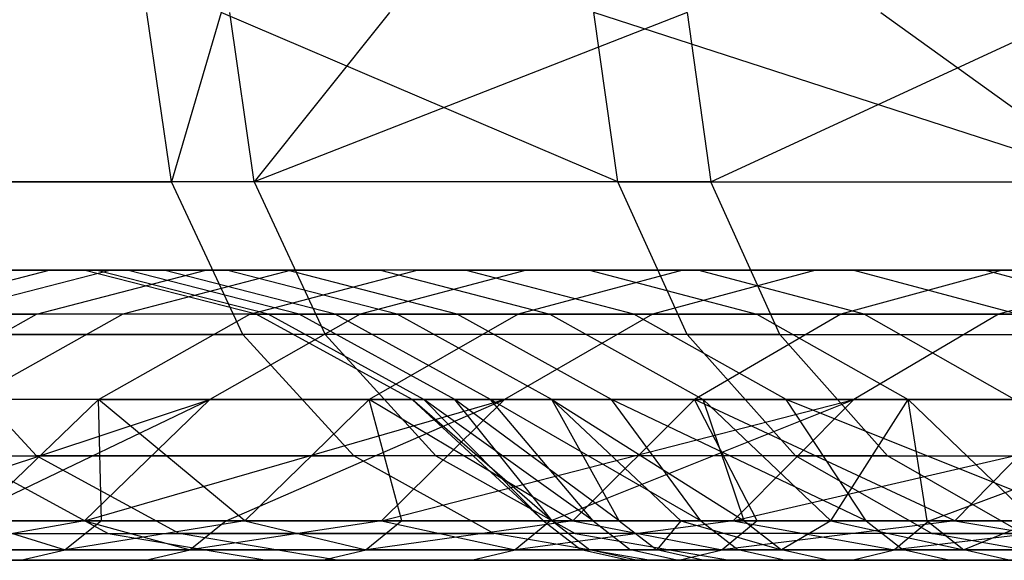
# Model space of a CAD drawing. Extents: x -172 to 172, y -29 to 28.
# Tile 16 of 256: x -159.25 to -150.27, y -19.3 to -14.37. Entities that reach past the tile are written whole.
import ezdxf

# ---------------------------------------------------------------- set-up
doc = ezdxf.new("R2010")
doc.units = 0
doc.header["$LTSCALE"] = 25.4
doc.layers.get('0').update_dxf_attribs({"linetype": 'CONTINUOUS'})

msp = doc.modelspace()

# ---------------------------------------------------------------- linework, layer by layer
at = {"color": 0}
for p, q in [((-157.8682, -15.8448, -1312.1667), (-158.0925, -14.2997, -1312.2646)), ((-157.8682, -15.8448, -1312.1667), (-158.0925, -14.2997, -1312.2646)), ((-157.4135, -14.2997, -1313.7998), (-157.8682, -15.8448, -1312.1667)), ((-157.4135, -14.2997, -1313.7998), (-157.8682, -15.8448, -1312.1667)), ((-153.7942, -15.8448, -1320.8337), (-157.4135, -14.2997, -1313.7998)), ((-153.7942, -15.8448, -1320.8337), (-157.4135, -14.2997, -1313.7998)), ((-157.1124, -15.8448, -1172.6273), (-157.3356, -14.2997, -1172.527)), ((-157.1124, -15.8448, -1172.6273), (-157.3356, -14.2997, -1172.527)), ((-155.8782, -14.2997, -1169.3704), (-157.1124, -15.8448, -1172.6273)), ((-153.162, -14.2997, -1163.8925), (-157.1124, -15.8448, -1172.6273)), ((-155.8782, -14.2997, -1169.3704), (-157.1124, -15.8448, -1172.6273)), ((-153.162, -14.2997, -1163.8925), (-157.1124, -15.8448, -1172.6273)), ((-153.7942, -15.8448, -1320.8337), (-154.0127, -14.2997, -1320.944)), ((-149.2448, -15.8448, -1329.261), (-154.0127, -14.2997, -1320.944)), ((-149.2448, -15.8448, -1329.261), (-154.0127, -14.2997, -1320.944)), ((-153.7942, -15.8448, -1320.8337), (-154.0127, -14.2997, -1320.944)), ((-153.162, -14.2997, -1163.8925), (-152.9447, -15.8448, -1164.005)), ((-153.162, -14.2997, -1163.8925), (-152.9447, -15.8448, -1164.005)), ((-152.9447, -15.8448, -1164.005), (-149.6012, -14.2997, -1157.3679)), ((-152.9447, -15.8448, -1164.005), (-149.6012, -14.2997, -1157.3679)), ((-151.393, -14.2997, -1325.9327), (-149.2448, -15.8448, -1329.261)), ((-151.393, -14.2997, -1325.9327), (-149.2448, -15.8448, -1329.261)), ((-161.4543, -15.8448, -1303.2869), (-157.8682, -15.8448, -1312.1667)), ((-161.4543, -15.8448, -1303.2869), (-157.8682, -15.8448, -1312.1667)), ((-157.1124, -15.8448, -1172.6273), (-160.7944, -15.8448, -1181.468)), ((-157.1124, -15.8448, -1172.6273), (-160.7944, -15.8448, -1181.468)), ((-153.7942, -15.8448, -1320.8337), (-157.8682, -15.8448, -1312.1667)), ((-157.2173, -17.2386, -1311.8827), (-157.8682, -15.8448, -1312.1667)), ((-157.2173, -17.2386, -1311.8827), (-157.8682, -15.8448, -1312.1667)), ((-153.7942, -15.8448, -1320.8337), (-157.8682, -15.8448, -1312.1667)), ((-152.9447, -15.8448, -1164.005), (-157.1124, -15.8448, -1172.6273)), ((-157.1124, -15.8448, -1172.6273), (-156.4646, -17.2386, -1172.9185)), ((-157.1124, -15.8448, -1172.6273), (-156.4646, -17.2386, -1172.9185)), ((-152.9447, -15.8448, -1164.005), (-157.1124, -15.8448, -1172.6273)), ((-153.7942, -15.8448, -1320.8337), (-149.2448, -15.8448, -1329.261)), ((-153.1601, -17.2386, -1320.5139), (-153.7942, -15.8448, -1320.8337)), ((-153.1601, -17.2386, -1320.5139), (-153.7942, -15.8448, -1320.8337)), ((-153.7942, -15.8448, -1320.8337), (-149.2448, -15.8448, -1329.261)), ((-152.3142, -17.2386, -1164.3318), (-152.9447, -15.8448, -1164.005)), ((-152.9447, -15.8448, -1164.005), (-148.3043, -15.8448, -1155.6276)), ((-152.3142, -17.2386, -1164.3318), (-152.9447, -15.8448, -1164.005)), ((-152.9447, -15.8448, -1164.005), (-148.3043, -15.8448, -1155.6276)), ((-158.9765, -16.6506, -1222.6039), (-160.536, -17.0527, -1222.4014)), ((-158.9765, -16.6506, -1222.6039), (-160.536, -17.0527, -1222.4014)), ((-158.4173, -16.6506, -1267.8215), (-159.9713, -17.0527, -1268.0626)), ((-158.4173, -16.6506, -1267.8215), (-159.9713, -17.0527, -1268.0626)), ((-159.89, -16.6506, -1231.6311), (-158.9765, -16.6506, -1222.6039)), ((-159.89, -16.6506, -1231.6311), (-158.9765, -16.6506, -1222.6039)), ((-158.4173, -16.6506, -1267.8215), (-159.5537, -16.6506, -1258.8198)), ((-158.4173, -16.6506, -1267.8215), (-159.5537, -16.6506, -1258.8198)), ((-159.0993, -17.0527, -1213.3524), (-157.5538, -16.6506, -1213.6429)), ((-159.0993, -17.0527, -1213.3524), (-157.5538, -16.6506, -1213.6429)), ((-158.9765, -16.6506, -1222.6039), (-157.5538, -16.6506, -1213.6429)), ((-158.9765, -16.6506, -1222.6039), (-157.5538, -16.6506, -1213.6429)), ((-158.5572, -16.6506, -1249.702), (-158.6683, -16.6506, -1240.7213)), ((-158.6683, -16.6506, -1240.7213), (-158.2711, -16.6506, -1231.7488)), ((-157.0959, -17.0527, -1240.7465), (-158.6683, -16.6506, -1240.7213)), ((-158.5572, -16.6506, -1249.702), (-158.6683, -16.6506, -1240.7213)), ((-157.0959, -17.0527, -1240.7465), (-158.6683, -16.6506, -1240.7213)), ((-158.6683, -16.6506, -1240.7213), (-158.2711, -16.6506, -1231.7488)), ((-157.9382, -16.6506, -1258.6621), (-158.5572, -16.6506, -1249.702)), ((-156.9859, -17.0527, -1249.6382), (-158.5572, -16.6506, -1249.702)), ((-156.9859, -17.0527, -1249.6382), (-158.5572, -16.6506, -1249.702)), ((-157.9382, -16.6506, -1258.6621), (-158.5572, -16.6506, -1249.702)), ((-156.7735, -16.6506, -1276.7448), (-158.4173, -16.6506, -1267.8215)), ((-156.7735, -16.6506, -1276.7448), (-158.4173, -16.6506, -1267.8215)), ((-156.7735, -16.6506, -1276.7448), (-158.3113, -17.0527, -1277.0732)), ((-156.7735, -16.6506, -1276.7448), (-158.3113, -17.0527, -1277.0732)), ((-158.2711, -16.6506, -1231.7488), (-157.3669, -16.6506, -1222.813)), ((-156.7027, -17.0527, -1231.8627), (-158.2711, -16.6506, -1231.7488)), ((-156.7027, -17.0527, -1231.8627), (-158.2711, -16.6506, -1231.7488)), ((-158.2711, -16.6506, -1231.7488), (-157.3669, -16.6506, -1222.813)), ((-156.8133, -16.6506, -1267.5728), (-157.9382, -16.6506, -1258.6621)), ((-156.3731, -17.0527, -1258.5094), (-157.9382, -16.6506, -1258.6621)), ((-156.8133, -16.6506, -1267.5728), (-157.9382, -16.6506, -1258.6621)), ((-156.3731, -17.0527, -1258.5094), (-157.9382, -16.6506, -1258.6621)), ((-155.6265, -16.6506, -1204.7767), (-157.5538, -16.6506, -1213.6429)), ((-155.6265, -16.6506, -1204.7767), (-157.5538, -16.6506, -1213.6429)), ((-155.8074, -17.0527, -1223.0155), (-157.3669, -16.6506, -1222.813)), ((-157.3669, -16.6506, -1222.813), (-155.9586, -16.6506, -1213.9426)), ((-157.3669, -16.6506, -1222.813), (-155.9586, -16.6506, -1213.9426)), ((-155.8074, -17.0527, -1223.0155), (-157.3669, -16.6506, -1222.813)), ((-157.1531, -17.0527, -1204.3993), (-155.6265, -16.6506, -1204.7767)), ((-157.1531, -17.0527, -1204.3993), (-155.6265, -16.6506, -1204.7767)), ((-155.1861, -16.6506, -1276.4055), (-156.8133, -16.6506, -1267.5728)), ((-155.2594, -17.0527, -1267.3318), (-156.8133, -16.6506, -1267.5728)), ((-155.2594, -17.0527, -1267.3318), (-156.8133, -16.6506, -1267.5728)), ((-155.1861, -16.6506, -1276.4055), (-156.8133, -16.6506, -1267.5728)), ((-154.6274, -16.6506, -1285.5605), (-156.7735, -16.6506, -1276.7448)), ((-154.6274, -16.6506, -1285.5605), (-156.7735, -16.6506, -1276.7448)), ((-154.6274, -16.6506, -1285.5605), (-156.1442, -17.0527, -1285.9756)), ((-154.6274, -16.6506, -1285.5605), (-156.1442, -17.0527, -1285.9756)), ((-155.9586, -16.6506, -1213.9426), (-154.4131, -17.0527, -1214.2332)), ((-154.0508, -16.6506, -1205.1663), (-155.9586, -16.6506, -1213.9426)), ((-155.9586, -16.6506, -1213.9426), (-154.4131, -17.0527, -1214.2332)), ((-154.0508, -16.6506, -1205.1663), (-155.9586, -16.6506, -1213.9426)), ((-155.6265, -16.6506, -1204.7767), (-153.2006, -16.6506, -1196.0337)), ((-155.6265, -16.6506, -1204.7767), (-153.2006, -16.6506, -1196.0337)), ((-153.0618, -16.6506, -1285.1321), (-155.1861, -16.6506, -1276.4055)), ((-153.6483, -17.0527, -1276.077), (-155.1861, -16.6506, -1276.4055)), ((-153.0618, -16.6506, -1285.1321), (-155.1861, -16.6506, -1276.4055)), ((-153.6483, -17.0527, -1276.077), (-155.1861, -16.6506, -1276.4055)), ((-153.2006, -16.6506, -1196.0337), (-154.7034, -17.0527, -1195.5706)), ((-153.2006, -16.6506, -1196.0337), (-154.7034, -17.0527, -1195.5706)), ((-151.986, -16.6506, -1294.2408), (-154.6274, -16.6506, -1285.5605)), ((-151.986, -16.6506, -1294.2408), (-154.6274, -16.6506, -1285.5605)), ((-154.0508, -16.6506, -1205.1663), (-152.5242, -17.0527, -1205.5437)), ((-154.0508, -16.6506, -1205.1663), (-151.6494, -16.6506, -1196.5118)), ((-154.0508, -16.6506, -1205.1663), (-152.5242, -17.0527, -1205.5437)), ((-154.0508, -16.6506, -1205.1663), (-151.6494, -16.6506, -1196.5118)), ((-151.986, -16.6506, -1294.2408), (-153.4769, -17.0527, -1294.741)), ((-151.986, -16.6506, -1294.2408), (-153.4769, -17.0527, -1294.741)), ((-153.2006, -16.6506, -1196.0337), (-150.2839, -16.6506, -1187.442)), ((-153.2006, -16.6506, -1196.0337), (-150.2839, -16.6506, -1187.442)), ((-150.4472, -16.6506, -1293.7245), (-153.0618, -16.6506, -1285.1321)), ((-151.545, -17.0527, -1284.717), (-153.0618, -16.6506, -1285.1321)), ((-151.545, -17.0527, -1284.717), (-153.0618, -16.6506, -1285.1321)), ((-150.4472, -16.6506, -1293.7245), (-153.0618, -16.6506, -1285.1321)), ((-148.8578, -16.6506, -1302.7578), (-151.986, -16.6506, -1294.2408)), ((-148.8578, -16.6506, -1302.7578), (-151.986, -16.6506, -1294.2408)), ((-150.2839, -16.6506, -1187.442), (-151.7581, -17.0527, -1186.8947)), ((-150.2839, -16.6506, -1187.442), (-151.7581, -17.0527, -1186.8947)), ((-151.6494, -16.6506, -1196.5118), (-148.7623, -16.6506, -1188.0071)), ((-150.1466, -17.0527, -1196.975), (-151.6494, -16.6506, -1196.5118)), ((-150.1466, -17.0527, -1196.975), (-151.6494, -16.6506, -1196.5118)), ((-151.6494, -16.6506, -1196.5118), (-148.7623, -16.6506, -1188.0071)), ((-147.3506, -16.6506, -1302.1553), (-150.4472, -16.6506, -1293.7245)), ((-148.9563, -17.0527, -1293.2244), (-150.4472, -16.6506, -1293.7245)), ((-147.3506, -16.6506, -1302.1553), (-150.4472, -16.6506, -1293.7245)), ((-148.9563, -17.0527, -1293.2244), (-150.4472, -16.6506, -1293.7245)), ((-148.8578, -16.6506, -1302.7578), (-150.318, -17.0527, -1303.3416)), ((-148.8578, -16.6506, -1302.7578), (-150.318, -17.0527, -1303.3416)), ((-150.2839, -16.6506, -1187.442), (-146.8859, -16.6506, -1179.0291)), ((-150.2839, -16.6506, -1187.442), (-146.8859, -16.6506, -1179.0291)), ((-160.536, -17.0527, -1222.4014), (-159.0993, -17.0527, -1213.3524)), ((-160.536, -17.0527, -1222.4014), (-159.0993, -17.0527, -1213.3524)), ((-160.4987, -17.832, -1213.0895), (-159.0993, -17.0527, -1213.3524)), ((-160.4987, -17.832, -1213.0895), (-159.0993, -17.0527, -1213.3524)), ((-158.3113, -17.0527, -1277.0732), (-159.9713, -17.0527, -1268.0626)), ((-158.3113, -17.0527, -1277.0732), (-159.9713, -17.0527, -1268.0626)), ((-158.3113, -17.0527, -1277.0732), (-159.7038, -17.832, -1277.3707)), ((-158.3113, -17.0527, -1277.0732), (-159.7038, -17.832, -1277.3707)), ((-157.1531, -17.0527, -1204.3993), (-159.0993, -17.0527, -1213.3524)), ((-157.1531, -17.0527, -1204.3993), (-159.0993, -17.0527, -1213.3524)), ((-158.5353, -17.832, -1204.0576), (-157.1531, -17.0527, -1204.3993)), ((-158.5353, -17.832, -1204.0576), (-157.1531, -17.0527, -1204.3993)), ((-156.1442, -17.0527, -1285.9756), (-158.3113, -17.0527, -1277.0732)), ((-156.1442, -17.0527, -1285.9756), (-158.3113, -17.0527, -1277.0732)), ((-156.1442, -17.0527, -1285.9756), (-157.5176, -17.832, -1286.3513)), ((-156.1442, -17.0527, -1285.9756), (-157.5176, -17.832, -1286.3513)), ((-157.1531, -17.0527, -1204.3993), (-154.7034, -17.0527, -1195.5706)), ((-157.1531, -17.0527, -1204.3993), (-154.7034, -17.0527, -1195.5706)), ((-155.6722, -17.832, -1240.7692), (-157.0959, -17.0527, -1240.7465)), ((-156.9859, -17.0527, -1249.6382), (-157.0959, -17.0527, -1240.7465)), ((-155.6722, -17.832, -1240.7692), (-157.0959, -17.0527, -1240.7465)), ((-157.0959, -17.0527, -1240.7465), (-156.7027, -17.0527, -1231.8627)), ((-156.9859, -17.0527, -1249.6382), (-157.0959, -17.0527, -1240.7465)), ((-157.0959, -17.0527, -1240.7465), (-156.7027, -17.0527, -1231.8627)), ((-155.5632, -17.832, -1249.5802), (-156.9859, -17.0527, -1249.6382)), ((-155.5632, -17.832, -1249.5802), (-156.9859, -17.0527, -1249.6382)), ((-156.3731, -17.0527, -1258.5094), (-156.9859, -17.0527, -1249.6382)), ((-156.3731, -17.0527, -1258.5094), (-156.9859, -17.0527, -1249.6382)), ((-155.2825, -17.832, -1231.9659), (-156.7027, -17.0527, -1231.8627)), ((-156.7027, -17.0527, -1231.8627), (-155.8074, -17.0527, -1223.0155)), ((-155.2825, -17.832, -1231.9659), (-156.7027, -17.0527, -1231.8627)), ((-156.7027, -17.0527, -1231.8627), (-155.8074, -17.0527, -1223.0155)), ((-154.956, -17.832, -1258.3711), (-156.3731, -17.0527, -1258.5094)), ((-155.2594, -17.0527, -1267.3318), (-156.3731, -17.0527, -1258.5094)), ((-154.956, -17.832, -1258.3711), (-156.3731, -17.0527, -1258.5094)), ((-155.2594, -17.0527, -1267.3318), (-156.3731, -17.0527, -1258.5094)), ((-153.4769, -17.0527, -1294.741), (-156.1442, -17.0527, -1285.9756)), ((-153.4769, -17.0527, -1294.741), (-156.1442, -17.0527, -1285.9756)), ((-154.7034, -17.0527, -1195.5706), (-156.0641, -17.832, -1195.1512)), ((-154.7034, -17.0527, -1195.5706), (-156.0641, -17.832, -1195.1512)), ((-154.3954, -17.832, -1223.1989), (-155.8074, -17.0527, -1223.0155)), ((-155.8074, -17.0527, -1223.0155), (-154.4131, -17.0527, -1214.2332)), ((-155.8074, -17.0527, -1223.0155), (-154.4131, -17.0527, -1214.2332)), ((-154.3954, -17.832, -1223.1989), (-155.8074, -17.0527, -1223.0155)), ((-153.6483, -17.0527, -1276.077), (-155.2594, -17.0527, -1267.3318)), ((-153.8523, -17.832, -1267.1135), (-155.2594, -17.0527, -1267.3318)), ((-153.8523, -17.832, -1267.1135), (-155.2594, -17.0527, -1267.3318)), ((-153.6483, -17.0527, -1276.077), (-155.2594, -17.0527, -1267.3318)), ((-153.4769, -17.0527, -1294.741), (-154.8269, -17.832, -1295.1938)), ((-153.4769, -17.0527, -1294.741), (-154.8269, -17.832, -1295.1938)), ((-154.7034, -17.0527, -1195.5706), (-151.7581, -17.0527, -1186.8947)), ((-154.7034, -17.0527, -1195.5706), (-151.7581, -17.0527, -1186.8947)), ((-154.4131, -17.0527, -1214.2332), (-153.0137, -17.832, -1214.4961)), ((-152.5242, -17.0527, -1205.5437), (-154.4131, -17.0527, -1214.2332)), ((-154.4131, -17.0527, -1214.2332), (-153.0137, -17.832, -1214.4961)), ((-152.5242, -17.0527, -1205.5437), (-154.4131, -17.0527, -1214.2332)), ((-151.545, -17.0527, -1284.717), (-153.6483, -17.0527, -1276.077)), ((-152.2558, -17.832, -1275.7795), (-153.6483, -17.0527, -1276.077)), ((-152.2558, -17.832, -1275.7795), (-153.6483, -17.0527, -1276.077)), ((-151.545, -17.0527, -1284.717), (-153.6483, -17.0527, -1276.077)), ((-150.318, -17.0527, -1303.3416), (-153.4769, -17.0527, -1294.741)), ((-150.318, -17.0527, -1303.3416), (-153.4769, -17.0527, -1294.741)), ((-151.7581, -17.0527, -1186.8947), (-153.0929, -17.832, -1186.3989)), ((-151.7581, -17.0527, -1186.8947), (-153.0929, -17.832, -1186.3989)), ((-152.5242, -17.0527, -1205.5437), (-151.1419, -17.832, -1205.8854)), ((-152.5242, -17.0527, -1205.5437), (-150.1466, -17.0527, -1196.975)), ((-152.5242, -17.0527, -1205.5437), (-151.1419, -17.832, -1205.8854)), ((-152.5242, -17.0527, -1205.5437), (-150.1466, -17.0527, -1196.975)), ((-151.7581, -17.0527, -1186.8947), (-148.3267, -17.0527, -1178.3992)), ((-151.7581, -17.0527, -1186.8947), (-148.3267, -17.0527, -1178.3992)), ((-150.318, -17.0527, -1303.3416), (-151.6402, -17.832, -1303.87)), ((-150.318, -17.0527, -1303.3416), (-151.6402, -17.832, -1303.87)), ((-148.9563, -17.0527, -1293.2244), (-151.545, -17.0527, -1284.717)), ((-150.1716, -17.832, -1284.3413), (-151.545, -17.0527, -1284.717)), ((-150.1716, -17.832, -1284.3413), (-151.545, -17.0527, -1284.717)), ((-148.9563, -17.0527, -1293.2244), (-151.545, -17.0527, -1284.717)), ((-146.6776, -17.0527, -1311.7495), (-150.318, -17.0527, -1303.3416)), ((-146.6776, -17.0527, -1311.7495), (-150.318, -17.0527, -1303.3416)), ((-160.7886, -17.2386, -1303.0393), (-157.2173, -17.2386, -1311.8827)), ((-160.7886, -17.2386, -1303.0393), (-157.2173, -17.2386, -1311.8827)), ((-156.4646, -17.2386, -1172.9185), (-160.1315, -17.2386, -1181.7227)), ((-159.0989, -18.3448, -1182.1194), (-160.1315, -17.2386, -1181.7227)), ((-156.4646, -17.2386, -1172.9185), (-160.1315, -17.2386, -1181.7227)), ((-159.0989, -18.3448, -1182.1194), (-160.1315, -17.2386, -1181.7227)), ((-156.2036, -18.3448, -1311.4401), (-157.2173, -17.2386, -1311.8827)), ((-153.1601, -17.2386, -1320.5139), (-157.2173, -17.2386, -1311.8827)), ((-153.1601, -17.2386, -1320.5139), (-157.2173, -17.2386, -1311.8827)), ((-156.2036, -18.3448, -1311.4401), (-157.2173, -17.2386, -1311.8827)), ((-152.3142, -17.2386, -1164.3318), (-156.4646, -17.2386, -1172.9185)), ((-156.4646, -17.2386, -1172.9185), (-155.4557, -18.3448, -1173.3721)), ((-152.3142, -17.2386, -1164.3318), (-156.4646, -17.2386, -1172.9185)), ((-156.4646, -17.2386, -1172.9185), (-155.4557, -18.3448, -1173.3721)), ((-153.1601, -17.2386, -1320.5139), (-148.6295, -17.2386, -1328.9064)), ((-152.1725, -18.3448, -1320.0157), (-153.1601, -17.2386, -1320.5139)), ((-153.1601, -17.2386, -1320.5139), (-148.6295, -17.2386, -1328.9064)), ((-152.1725, -18.3448, -1320.0157), (-153.1601, -17.2386, -1320.5139)), ((-151.332, -18.3448, -1164.8406), (-152.3142, -17.2386, -1164.3318)), ((-152.3142, -17.2386, -1164.3318), (-147.6929, -17.2386, -1155.9889)), ((-152.3142, -17.2386, -1164.3318), (-147.6929, -17.2386, -1155.9889)), ((-151.332, -18.3448, -1164.8406), (-152.3142, -17.2386, -1164.3318)), ((-160.864, -18.9397, -1277.6187), (-157.5176, -17.832, -1286.3513)), ((-160.864, -18.9397, -1277.6187), (-157.5176, -17.832, -1286.3513)), ((-158.5353, -17.832, -1204.0576), (-160.4987, -17.832, -1213.0895)), ((-158.5353, -17.832, -1204.0576), (-160.4987, -17.832, -1213.0895)), ((-159.827, -18.9397, -1282.1571), (-157.5176, -17.832, -1286.3513)), ((-159.827, -18.9397, -1282.1571), (-157.5176, -17.832, -1286.3513)), ((-157.5176, -17.832, -1286.3513), (-159.7038, -17.832, -1277.3707)), ((-157.5176, -17.832, -1286.3513), (-159.7038, -17.832, -1277.3707)), ((-159.6871, -18.9397, -1203.7728), (-158.5353, -17.832, -1204.0576)), ((-159.6871, -18.9397, -1203.7728), (-158.5353, -17.832, -1204.0576)), ((-158.6619, -18.9397, -1286.6646), (-157.5176, -17.832, -1286.3513)), ((-158.6619, -18.9397, -1286.6646), (-154.8269, -17.832, -1295.1938)), ((-158.6619, -18.9397, -1286.6646), (-157.5176, -17.832, -1286.3513)), ((-158.6619, -18.9397, -1286.6646), (-154.8269, -17.832, -1295.1938)), ((-158.506, -18.9397, -1199.2697), (-158.5353, -17.832, -1204.0576)), ((-157.1979, -18.9397, -1194.8018), (-158.5353, -17.832, -1204.0576)), ((-158.506, -18.9397, -1199.2697), (-158.5353, -17.832, -1204.0576)), ((-157.1979, -18.9397, -1194.8018), (-158.5353, -17.832, -1204.0576)), ((-158.5353, -17.832, -1204.0576), (-156.0641, -17.832, -1195.1512)), ((-158.5353, -17.832, -1204.0576), (-156.0641, -17.832, -1195.1512)), ((-154.8269, -17.832, -1295.1938), (-157.5176, -17.832, -1286.3513)), ((-154.8269, -17.832, -1295.1938), (-157.5176, -17.832, -1286.3513)), ((-157.3698, -18.9397, -1291.1371), (-154.8269, -17.832, -1295.1938)), ((-157.3698, -18.9397, -1291.1371), (-154.8269, -17.832, -1295.1938)), ((-157.1979, -18.9397, -1194.8018), (-156.0641, -17.832, -1195.1512)), ((-157.1979, -18.9397, -1194.8018), (-156.0641, -17.832, -1195.1512)), ((-154.2052, -18.9397, -1185.9858), (-156.0641, -17.832, -1195.1512)), ((-156.0641, -17.832, -1195.1512), (-153.0929, -17.832, -1186.3989)), ((-155.7639, -18.9397, -1190.3727), (-156.0641, -17.832, -1195.1512)), ((-155.7639, -18.9397, -1190.3727), (-156.0641, -17.832, -1195.1512)), ((-154.2052, -18.9397, -1185.9858), (-156.0641, -17.832, -1195.1512)), ((-156.0641, -17.832, -1195.1512), (-153.0929, -17.832, -1186.3989)), ((-155.9517, -18.9397, -1295.5713), (-154.8269, -17.832, -1295.1938)), ((-155.9517, -18.9397, -1295.5713), (-154.8269, -17.832, -1295.1938)), ((-155.9517, -18.9397, -1295.5713), (-151.6402, -17.832, -1303.87)), ((-155.9517, -18.9397, -1295.5713), (-151.6402, -17.832, -1303.87)), ((-154.4729, -18.9397, -1246.4275), (-155.6722, -17.832, -1240.7692)), ((-154.3931, -18.9397, -1237.3564), (-155.6722, -17.832, -1240.7692)), ((-154.4729, -18.9397, -1246.4275), (-155.6722, -17.832, -1240.7692)), ((-155.5632, -17.832, -1249.5802), (-155.6722, -17.832, -1240.7692)), ((-154.3931, -18.9397, -1237.3564), (-155.6722, -17.832, -1240.7692)), ((-155.6722, -17.832, -1240.7692), (-155.2825, -17.832, -1231.9659)), ((-155.5632, -17.832, -1249.5802), (-155.6722, -17.832, -1240.7692)), ((-155.6722, -17.832, -1240.7692), (-155.2825, -17.832, -1231.9659)), ((-154.4729, -18.9397, -1246.4275), (-155.5632, -17.832, -1249.5802)), ((-154.0202, -18.9397, -1255.4877), (-155.5632, -17.832, -1249.5802)), ((-154.4729, -18.9397, -1246.4275), (-155.5632, -17.832, -1249.5802)), ((-154.0202, -18.9397, -1255.4877), (-155.5632, -17.832, -1249.5802)), ((-154.956, -17.832, -1258.3711), (-155.5632, -17.832, -1249.5802)), ((-154.956, -17.832, -1258.3711), (-155.5632, -17.832, -1249.5802)), ((-153.7811, -18.9397, -1228.3055), (-155.2825, -17.832, -1231.9659)), ((-155.2825, -17.832, -1231.9659), (-154.3954, -17.832, -1223.1989)), ((-154.3931, -18.9397, -1237.3564), (-155.2825, -17.832, -1231.9659)), ((-153.7811, -18.9397, -1228.3055), (-155.2825, -17.832, -1231.9659)), ((-154.3931, -18.9397, -1237.3564), (-155.2825, -17.832, -1231.9659)), ((-155.2825, -17.832, -1231.9659), (-154.3954, -17.832, -1223.1989)), ((-153.0365, -18.9397, -1264.5057), (-154.956, -17.832, -1258.3711)), ((-153.8523, -17.832, -1267.1135), (-154.956, -17.832, -1258.3711)), ((-154.0202, -18.9397, -1255.4877), (-154.956, -17.832, -1258.3711)), ((-153.0365, -18.9397, -1264.5057), (-154.956, -17.832, -1258.3711)), ((-154.0202, -18.9397, -1255.4877), (-154.956, -17.832, -1258.3711)), ((-153.8523, -17.832, -1267.1135), (-154.956, -17.832, -1258.3711)), ((-151.6402, -17.832, -1303.87), (-154.8269, -17.832, -1295.1938)), ((-151.6402, -17.832, -1303.87), (-154.8269, -17.832, -1295.1938)), ((-154.4086, -18.9397, -1299.9635), (-151.6402, -17.832, -1303.87)), ((-154.4086, -18.9397, -1299.9635), (-151.6402, -17.832, -1303.87)), ((-154.3954, -17.832, -1223.1989), (-153.0137, -17.832, -1214.4961)), ((-153.2189, -18.9397, -1223.3517), (-154.3954, -17.832, -1223.1989)), ((-154.3954, -17.832, -1223.1989), (-152.639, -18.9397, -1219.3063)), ((-153.7811, -18.9397, -1228.3055), (-154.3954, -17.832, -1223.1989)), ((-153.7811, -18.9397, -1228.3055), (-154.3954, -17.832, -1223.1989)), ((-153.2189, -18.9397, -1223.3517), (-154.3954, -17.832, -1223.1989)), ((-154.3954, -17.832, -1223.1989), (-153.0137, -17.832, -1214.4961)), ((-154.3954, -17.832, -1223.1989), (-152.639, -18.9397, -1219.3063)), ((-154.2052, -18.9397, -1185.9858), (-153.0929, -17.832, -1186.3989)), ((-154.2052, -18.9397, -1185.9858), (-153.0929, -17.832, -1186.3989)), ((-153.0365, -18.9397, -1264.5057), (-153.8523, -17.832, -1267.1135)), ((-151.5253, -18.9397, -1273.4504), (-153.8523, -17.832, -1267.1135)), ((-153.0365, -18.9397, -1264.5057), (-153.8523, -17.832, -1267.1135)), ((-151.5253, -18.9397, -1273.4504), (-153.8523, -17.832, -1267.1135)), ((-152.2558, -17.832, -1275.7795), (-153.8523, -17.832, -1267.1135)), ((-152.2558, -17.832, -1275.7795), (-153.8523, -17.832, -1267.1135)), ((-152.5229, -18.9397, -1181.645), (-153.0929, -17.832, -1186.3989)), ((-150.7184, -18.9397, -1177.3534), (-153.0929, -17.832, -1186.3989)), ((-150.7184, -18.9397, -1177.3534), (-153.0929, -17.832, -1186.3989)), ((-153.0929, -17.832, -1186.3989), (-149.6314, -17.832, -1177.8287)), ((-152.5229, -18.9397, -1181.645), (-153.0929, -17.832, -1186.3989)), ((-153.0929, -17.832, -1186.3989), (-149.6314, -17.832, -1177.8287)), ((-152.639, -18.9397, -1219.3063), (-153.0137, -17.832, -1214.4961)), ((-153.0137, -17.832, -1214.4961), (-151.8477, -18.9397, -1214.7152)), ((-152.639, -18.9397, -1219.3063), (-153.0137, -17.832, -1214.4961)), ((-151.1419, -17.832, -1205.8854), (-153.0137, -17.832, -1214.4961)), ((-151.1419, -17.832, -1205.8854), (-153.0137, -17.832, -1214.4961)), ((-153.0137, -17.832, -1214.4961), (-151.8477, -18.9397, -1214.7152)), ((-152.7418, -18.9397, -1304.3104), (-151.6402, -17.832, -1303.87)), ((-152.7418, -18.9397, -1304.3104), (-147.9677, -17.832, -1312.3521)), ((-152.7418, -18.9397, -1304.3104), (-151.6402, -17.832, -1303.87)), ((-152.7418, -18.9397, -1304.3104), (-147.9677, -17.832, -1312.3521)), ((-149.4917, -18.9397, -1282.291), (-152.2558, -17.832, -1275.7795)), ((-151.5253, -18.9397, -1273.4504), (-152.2558, -17.832, -1275.7795)), ((-151.5253, -18.9397, -1273.4504), (-152.2558, -17.832, -1275.7795)), ((-149.4917, -18.9397, -1282.291), (-152.2558, -17.832, -1275.7795)), ((-150.1716, -17.832, -1284.3413), (-152.2558, -17.832, -1275.7795)), ((-150.1716, -17.832, -1284.3413), (-152.2558, -17.832, -1275.7795)), ((-151.8477, -18.9397, -1214.7152), (-151.1419, -17.832, -1205.8854)), ((-151.8477, -18.9397, -1214.7152), (-151.1419, -17.832, -1205.8854)), ((-147.9677, -17.832, -1312.3521), (-151.6402, -17.832, -1303.87)), ((-147.9677, -17.832, -1312.3521), (-151.6402, -17.832, -1303.87)), ((-150.9707, -18.9397, -1210.3895), (-151.1419, -17.832, -1205.8854)), ((-149.9901, -18.9397, -1206.17), (-151.1419, -17.832, -1205.8854)), ((-150.9707, -18.9397, -1210.3895), (-151.1419, -17.832, -1205.8854)), ((-149.9901, -18.9397, -1206.17), (-151.1419, -17.832, -1205.8854)), ((-151.1419, -17.832, -1205.8854), (-148.7859, -17.832, -1197.3944)), ((-151.1419, -17.832, -1205.8854), (-148.7859, -17.832, -1197.3944)), ((-150.9527, -18.9397, -1308.6084), (-147.9677, -17.832, -1312.3521)), ((-150.9527, -18.9397, -1308.6084), (-147.9677, -17.832, -1312.3521)), ((-150.7184, -18.9397, -1177.3534), (-149.6314, -17.832, -1177.8287)), ((-150.7184, -18.9397, -1177.3534), (-149.6314, -17.832, -1177.8287)), ((-162.2504, -18.3448, -1191.0558), (-159.0989, -18.3448, -1182.1194)), ((-162.2504, -18.3448, -1191.0558), (-159.0989, -18.3448, -1182.1194)), ((-159.7518, -18.3448, -1302.6537), (-158.4454, -19.055, -1302.168)), ((-159.7518, -18.3448, -1302.6537), (-156.2036, -18.3448, -1311.4401)), ((-159.7518, -18.3448, -1302.6537), (-158.4454, -19.055, -1302.168)), ((-159.7518, -18.3448, -1302.6537), (-156.2036, -18.3448, -1311.4401)), ((-157.7978, -19.055, -1182.6194), (-159.0989, -18.3448, -1182.1194)), ((-155.4557, -18.3448, -1173.3721), (-159.0989, -18.3448, -1182.1194)), ((-157.7978, -19.055, -1182.6194), (-159.0989, -18.3448, -1182.1194)), ((-155.4557, -18.3448, -1173.3721), (-159.0989, -18.3448, -1182.1194)), ((-152.1725, -18.3448, -1320.0157), (-156.2036, -18.3448, -1311.4401)), ((-154.9261, -19.055, -1310.8824), (-156.2036, -18.3448, -1311.4401)), ((-154.9261, -19.055, -1310.8824), (-156.2036, -18.3448, -1311.4401)), ((-152.1725, -18.3448, -1320.0157), (-156.2036, -18.3448, -1311.4401)), ((-151.332, -18.3448, -1164.8406), (-155.4557, -18.3448, -1173.3721)), ((-155.4557, -18.3448, -1173.3721), (-154.1844, -19.055, -1173.9435)), ((-151.332, -18.3448, -1164.8406), (-155.4557, -18.3448, -1173.3721)), ((-155.4557, -18.3448, -1173.3721), (-154.1844, -19.055, -1173.9435)), ((-152.1725, -18.3448, -1320.0157), (-147.6711, -18.3448, -1328.354)), ((-150.9281, -19.055, -1319.3879), (-152.1725, -18.3448, -1320.0157)), ((-152.1725, -18.3448, -1320.0157), (-147.6711, -18.3448, -1328.354)), ((-150.9281, -19.055, -1319.3879), (-152.1725, -18.3448, -1320.0157)), ((-150.0944, -19.055, -1165.4818), (-151.332, -18.3448, -1164.8406)), ((-151.332, -18.3448, -1164.8406), (-146.7405, -18.3448, -1156.5515)), ((-150.0944, -19.055, -1165.4818), (-151.332, -18.3448, -1164.8406)), ((-151.332, -18.3448, -1164.8406), (-146.7405, -18.3448, -1156.5515)), ((-158.6619, -18.9397, -1286.6646), (-160.1613, -19.2052, -1282.2385)), ((-158.6619, -18.9397, -1286.6646), (-160.1613, -19.2052, -1282.2385)), ((-159.827, -18.9397, -1282.1571), (-158.6619, -18.9397, -1286.6646)), ((-159.827, -18.9397, -1282.1571), (-158.6619, -18.9397, -1286.6646)), ((-158.506, -18.9397, -1199.2697), (-159.6871, -18.9397, -1203.7728)), ((-159.6871, -18.9397, -1203.7728), (-158.8376, -19.2052, -1199.1777)), ((-158.506, -18.9397, -1199.2697), (-159.6871, -18.9397, -1203.7728)), ((-159.6871, -18.9397, -1203.7728), (-158.8376, -19.2052, -1199.1777)), ((-157.1979, -18.9397, -1194.8018), (-158.8376, -19.2052, -1199.1777)), ((-158.506, -18.9397, -1199.2697), (-158.8376, -19.2052, -1199.1777)), ((-157.1979, -18.9397, -1194.8018), (-158.8376, -19.2052, -1199.1777)), ((-158.506, -18.9397, -1199.2697), (-158.8376, -19.2052, -1199.1777)), ((-158.6619, -18.9397, -1286.6646), (-157.3698, -18.9397, -1291.1371)), ((-158.6619, -18.9397, -1286.6646), (-157.699, -19.2052, -1291.2372)), ((-158.6619, -18.9397, -1286.6646), (-157.3698, -18.9397, -1291.1371)), ((-158.6619, -18.9397, -1286.6646), (-157.699, -19.2052, -1291.2372)), ((-157.1979, -18.9397, -1194.8018), (-158.506, -18.9397, -1199.2697)), ((-157.1979, -18.9397, -1194.8018), (-158.506, -18.9397, -1199.2697)), ((-155.9517, -18.9397, -1295.5713), (-157.699, -19.2052, -1291.2372)), ((-157.3698, -18.9397, -1291.1371), (-157.699, -19.2052, -1291.2372)), ((-155.9517, -18.9397, -1295.5713), (-157.699, -19.2052, -1291.2372)), ((-157.3698, -18.9397, -1291.1371), (-157.699, -19.2052, -1291.2372)), ((-157.3698, -18.9397, -1291.1371), (-155.9517, -18.9397, -1295.5713)), ((-157.3698, -18.9397, -1291.1371), (-155.9517, -18.9397, -1295.5713)), ((-155.7639, -18.9397, -1190.3727), (-157.1979, -18.9397, -1194.8018)), ((-157.1979, -18.9397, -1194.8018), (-156.0898, -19.2052, -1190.2621)), ((-155.7639, -18.9397, -1190.3727), (-157.1979, -18.9397, -1194.8018)), ((-157.1979, -18.9397, -1194.8018), (-156.0898, -19.2052, -1190.2621)), ((-154.2052, -18.9397, -1185.9858), (-156.0898, -19.2052, -1190.2621)), ((-155.7639, -18.9397, -1190.3727), (-156.0898, -19.2052, -1190.2621)), ((-154.2052, -18.9397, -1185.9858), (-156.0898, -19.2052, -1190.2621)), ((-155.7639, -18.9397, -1190.3727), (-156.0898, -19.2052, -1190.2621)), ((-155.9517, -18.9397, -1295.5713), (-154.4086, -18.9397, -1299.9635)), ((-155.9517, -18.9397, -1295.5713), (-154.4086, -18.9397, -1299.9635)), ((-155.9517, -18.9397, -1295.5713), (-154.7316, -19.2052, -1300.0822)), ((-155.9517, -18.9397, -1295.5713), (-154.7316, -19.2052, -1300.0822)), ((-154.2052, -18.9397, -1185.9858), (-155.7639, -18.9397, -1190.3727)), ((-154.2052, -18.9397, -1185.9858), (-155.7639, -18.9397, -1190.3727)), ((-154.4086, -18.9397, -1299.9635), (-154.7316, -19.2052, -1300.0822)), ((-152.7418, -18.9397, -1304.3104), (-154.7316, -19.2052, -1300.0822)), ((-154.4086, -18.9397, -1299.9635), (-154.7316, -19.2052, -1300.0822)), ((-152.7418, -18.9397, -1304.3104), (-154.7316, -19.2052, -1300.0822)), ((-154.0202, -18.9397, -1255.4877), (-154.4729, -18.9397, -1246.4275)), ((-154.4729, -18.9397, -1246.4275), (-154.1288, -19.2052, -1246.4204)), ((-154.4729, -18.9397, -1246.4275), (-154.3931, -18.9397, -1237.3564)), ((-154.4729, -18.9397, -1246.4275), (-154.1288, -19.2052, -1246.4204)), ((-154.4729, -18.9397, -1246.4275), (-154.3931, -18.9397, -1237.3564)), ((-154.0202, -18.9397, -1255.4877), (-154.4729, -18.9397, -1246.4275)), ((-154.4086, -18.9397, -1299.9635), (-152.7418, -18.9397, -1304.3104)), ((-154.4086, -18.9397, -1299.9635), (-152.7418, -18.9397, -1304.3104)), ((-154.3931, -18.9397, -1237.3564), (-153.7811, -18.9397, -1228.3055)), ((-154.3931, -18.9397, -1237.3564), (-154.0493, -19.2052, -1237.3695)), ((-154.3931, -18.9397, -1237.3564), (-154.0493, -19.2052, -1237.3695)), ((-154.3931, -18.9397, -1237.3564), (-153.7811, -18.9397, -1228.3055)), ((-152.5229, -18.9397, -1181.645), (-154.2052, -18.9397, -1185.9858)), ((-154.2052, -18.9397, -1185.9858), (-152.8419, -19.2052, -1181.5161)), ((-152.5229, -18.9397, -1181.645), (-154.2052, -18.9397, -1185.9858)), ((-154.2052, -18.9397, -1185.9858), (-152.8419, -19.2052, -1181.5161)), ((-154.0202, -18.9397, -1255.4877), (-153.6771, -19.2052, -1255.4604)), ((-153.0365, -18.9397, -1264.5057), (-154.0202, -18.9397, -1255.4877)), ((-154.0202, -18.9397, -1255.4877), (-153.6771, -19.2052, -1255.4604)), ((-153.0365, -18.9397, -1264.5057), (-154.0202, -18.9397, -1255.4877)), ((-153.7811, -18.9397, -1228.3055), (-153.2189, -18.9397, -1223.3517)), ((-153.7811, -18.9397, -1228.3055), (-153.4386, -19.2052, -1228.3389)), ((-153.7811, -18.9397, -1228.3055), (-153.4386, -19.2052, -1228.3389)), ((-153.7811, -18.9397, -1228.3055), (-153.2189, -18.9397, -1223.3517)), ((-153.2189, -18.9397, -1223.3517), (-153.4386, -19.2052, -1228.3389)), ((-153.2189, -18.9397, -1223.3517), (-153.4386, -19.2052, -1228.3389)), ((-153.2189, -18.9397, -1223.3517), (-152.299, -19.2052, -1219.3596)), ((-153.2189, -18.9397, -1223.3517), (-152.639, -18.9397, -1219.3063)), ((-153.2189, -18.9397, -1223.3517), (-152.299, -19.2052, -1219.3596)), ((-153.2189, -18.9397, -1223.3517), (-152.639, -18.9397, -1219.3063)), ((-151.5253, -18.9397, -1273.4504), (-153.0365, -18.9397, -1264.5057)), ((-153.0365, -18.9397, -1264.5057), (-152.6957, -19.2052, -1264.4584)), ((-153.0365, -18.9397, -1264.5057), (-152.6957, -19.2052, -1264.4584)), ((-151.5253, -18.9397, -1273.4504), (-153.0365, -18.9397, -1264.5057)), ((-150.7184, -18.9397, -1177.3534), (-152.8419, -19.2052, -1181.5161)), ((-152.5229, -18.9397, -1181.645), (-152.8419, -19.2052, -1181.5161)), ((-150.7184, -18.9397, -1177.3534), (-152.8419, -19.2052, -1181.5161)), ((-152.5229, -18.9397, -1181.645), (-152.8419, -19.2052, -1181.5161)), ((-152.7418, -18.9397, -1304.3104), (-150.9527, -18.9397, -1308.6084)), ((-152.7418, -18.9397, -1304.3104), (-151.2685, -19.2052, -1308.7451)), ((-152.7418, -18.9397, -1304.3104), (-150.9527, -18.9397, -1308.6084)), ((-152.7418, -18.9397, -1304.3104), (-151.2685, -19.2052, -1308.7451)), ((-152.639, -18.9397, -1219.3063), (-151.8477, -18.9397, -1214.7152)), ((-152.639, -18.9397, -1219.3063), (-152.299, -19.2052, -1219.3596)), ((-152.639, -18.9397, -1219.3063), (-152.299, -19.2052, -1219.3596)), ((-152.639, -18.9397, -1219.3063), (-151.8477, -18.9397, -1214.7152)), ((-150.7184, -18.9397, -1177.3534), (-152.5229, -18.9397, -1181.645)), ((-150.7184, -18.9397, -1177.3534), (-152.5229, -18.9397, -1181.645)), ((-151.8477, -18.9397, -1214.7152), (-152.299, -19.2052, -1219.3596)), ((-151.8477, -18.9397, -1214.7152), (-152.299, -19.2052, -1219.3596)), ((-151.8477, -18.9397, -1214.7152), (-150.6345, -19.2052, -1210.4628)), ((-151.8477, -18.9397, -1214.7152), (-150.9707, -18.9397, -1210.3895)), ((-151.8477, -18.9397, -1214.7152), (-150.6345, -19.2052, -1210.4628)), ((-151.8477, -18.9397, -1214.7152), (-150.9707, -18.9397, -1210.3895)), ((-151.5253, -18.9397, -1273.4504), (-151.1878, -19.2052, -1273.3832)), ((-149.4917, -18.9397, -1282.291), (-151.5253, -18.9397, -1273.4504)), ((-151.5253, -18.9397, -1273.4504), (-151.1878, -19.2052, -1273.3832)), ((-149.4917, -18.9397, -1282.291), (-151.5253, -18.9397, -1273.4504)), ((-150.9527, -18.9397, -1308.6084), (-151.2685, -19.2052, -1308.7451)), ((-149.0427, -18.9397, -1312.854), (-151.2685, -19.2052, -1308.7451)), ((-149.0427, -18.9397, -1312.854), (-151.2685, -19.2052, -1308.7451)), ((-150.9527, -18.9397, -1308.6084), (-151.2685, -19.2052, -1308.7451)), ((-150.9707, -18.9397, -1210.3895), (-149.9901, -18.9397, -1206.17)), ((-150.9707, -18.9397, -1210.3895), (-150.6345, -19.2052, -1210.4628)), ((-150.9707, -18.9397, -1210.3895), (-150.6345, -19.2052, -1210.4628)), ((-150.9707, -18.9397, -1210.3895), (-149.9901, -18.9397, -1206.17)), ((-150.9527, -18.9397, -1308.6084), (-149.0427, -18.9397, -1312.854)), ((-150.9527, -18.9397, -1308.6084), (-149.0427, -18.9397, -1312.854)), ((-148.7933, -18.9397, -1173.1146), (-150.7184, -18.9397, -1177.3534)), ((-150.7184, -18.9397, -1177.3534), (-149.1045, -19.2052, -1172.968)), ((-148.7933, -18.9397, -1173.1146), (-150.7184, -18.9397, -1177.3534)), ((-150.7184, -18.9397, -1177.3534), (-149.1045, -19.2052, -1172.968)), ((-149.9901, -18.9397, -1206.17), (-150.6345, -19.2052, -1210.4628)), ((-149.9901, -18.9397, -1206.17), (-150.6345, -19.2052, -1210.4628)), ((-161.4748, -19.055, -1293.2714), (-158.4454, -19.055, -1302.168)), ((-161.4748, -19.055, -1293.2714), (-158.4454, -19.055, -1302.168)), ((-160.9235, -19.055, -1191.4827), (-157.7978, -19.055, -1182.6194)), ((-160.9235, -19.055, -1191.4827), (-157.7978, -19.055, -1182.6194)), ((-158.4454, -19.055, -1302.168), (-156.9972, -19.2997, -1301.6294)), ((-158.4454, -19.055, -1302.168), (-156.9972, -19.2997, -1301.6294)), ((-158.4454, -19.055, -1302.168), (-154.9261, -19.055, -1310.8824)), ((-158.4454, -19.055, -1302.168), (-154.9261, -19.055, -1310.8824)), ((-154.1844, -19.055, -1173.9435), (-157.7978, -19.055, -1182.6194)), ((-156.3555, -19.2997, -1183.1736), (-157.7978, -19.055, -1182.6194)), ((-154.1844, -19.055, -1173.9435), (-157.7978, -19.055, -1182.6194)), ((-156.3555, -19.2997, -1183.1736), (-157.7978, -19.055, -1182.6194)), ((-150.9281, -19.055, -1319.3879), (-154.9261, -19.055, -1310.8824)), ((-153.5101, -19.2997, -1310.2643), (-154.9261, -19.055, -1310.8824)), ((-150.9281, -19.055, -1319.3879), (-154.9261, -19.055, -1310.8824)), ((-153.5101, -19.2997, -1310.2643), (-154.9261, -19.055, -1310.8824)), ((-150.0944, -19.055, -1165.4818), (-154.1844, -19.055, -1173.9435)), ((-150.0944, -19.055, -1165.4818), (-154.1844, -19.055, -1173.9435)), ((-154.1844, -19.055, -1173.9435), (-152.7751, -19.2997, -1174.5769)), ((-154.1844, -19.055, -1173.9435), (-152.7751, -19.2997, -1174.5769)), ((-150.9281, -19.055, -1319.3879), (-146.4635, -19.055, -1327.6581)), ((-150.9281, -19.055, -1319.3879), (-146.4635, -19.055, -1327.6581)), ((-149.5486, -19.2997, -1318.692), (-150.9281, -19.055, -1319.3879)), ((-149.5486, -19.2997, -1318.692), (-150.9281, -19.055, -1319.3879)), ((-158.8376, -19.2052, -1199.1777), (-161.0766, -19.2052, -1208.2345)), ((-158.8376, -19.2052, -1199.1777), (-161.0766, -19.2052, -1208.2345)), ((-160.1613, -19.2052, -1282.2385), (-157.699, -19.2052, -1291.2372)), ((-160.1613, -19.2052, -1282.2385), (-157.699, -19.2052, -1291.2372)), ((-159.2464, -19.2997, -1199.0642), (-158.8376, -19.2052, -1199.1777)), ((-159.2464, -19.2997, -1199.0642), (-158.8376, -19.2052, -1199.1777)), ((-156.0898, -19.2052, -1190.2621), (-158.8376, -19.2052, -1199.1777)), ((-156.0898, -19.2052, -1190.2621), (-158.8376, -19.2052, -1199.1777)), ((-158.1049, -19.2997, -1291.3607), (-157.699, -19.2052, -1291.2372)), ((-158.1049, -19.2997, -1291.3607), (-157.699, -19.2052, -1291.2372)), ((-157.699, -19.2052, -1291.2372), (-154.7316, -19.2052, -1300.0822)), ((-157.699, -19.2052, -1291.2372), (-154.7316, -19.2052, -1300.0822)), ((-156.4915, -19.2997, -1190.1256), (-156.0898, -19.2052, -1190.2621)), ((-156.4915, -19.2997, -1190.1256), (-156.0898, -19.2052, -1190.2621)), ((-152.8419, -19.2052, -1181.5161), (-156.0898, -19.2052, -1190.2621)), ((-152.8419, -19.2052, -1181.5161), (-156.0898, -19.2052, -1190.2621)), ((-155.1298, -19.2997, -1300.2285), (-154.7316, -19.2052, -1300.0822)), ((-155.1298, -19.2997, -1300.2285), (-154.7316, -19.2052, -1300.0822)), ((-154.7316, -19.2052, -1300.0822), (-151.2685, -19.2052, -1308.7451)), ((-154.7316, -19.2052, -1300.0822), (-151.2685, -19.2052, -1308.7451)), ((-153.6771, -19.2052, -1255.4604), (-154.1288, -19.2052, -1246.4204)), ((-154.1288, -19.2052, -1246.4204), (-154.0493, -19.2052, -1237.3695)), ((-153.7047, -19.2997, -1246.4117), (-154.1288, -19.2052, -1246.4204)), ((-153.6771, -19.2052, -1255.4604), (-154.1288, -19.2052, -1246.4204)), ((-154.1288, -19.2052, -1246.4204), (-154.0493, -19.2052, -1237.3695)), ((-153.7047, -19.2997, -1246.4117), (-154.1288, -19.2052, -1246.4204)), ((-154.0493, -19.2052, -1237.3695), (-153.4386, -19.2052, -1228.3389)), ((-154.0493, -19.2052, -1237.3695), (-153.4386, -19.2052, -1228.3389)), ((-153.6253, -19.2997, -1237.3857), (-154.0493, -19.2052, -1237.3695)), ((-153.6253, -19.2997, -1237.3857), (-154.0493, -19.2052, -1237.3695)), ((-152.6957, -19.2052, -1264.4584), (-153.6771, -19.2052, -1255.4604)), ((-153.2542, -19.2997, -1255.4269), (-153.6771, -19.2052, -1255.4604)), ((-153.2542, -19.2997, -1255.4269), (-153.6771, -19.2052, -1255.4604)), ((-152.6957, -19.2052, -1264.4584), (-153.6771, -19.2052, -1255.4604)), ((-153.4386, -19.2052, -1228.3389), (-152.299, -19.2052, -1219.3596)), ((-153.0163, -19.2997, -1228.3799), (-153.4386, -19.2052, -1228.3389)), ((-153.4386, -19.2052, -1228.3389), (-152.299, -19.2052, -1219.3596)), ((-153.0163, -19.2997, -1228.3799), (-153.4386, -19.2052, -1228.3389)), ((-153.2353, -19.2997, -1181.3572), (-152.8419, -19.2052, -1181.5161)), ((-153.2353, -19.2997, -1181.3572), (-152.8419, -19.2052, -1181.5161)), ((-149.1045, -19.2052, -1172.968), (-152.8419, -19.2052, -1181.5161)), ((-149.1045, -19.2052, -1172.968), (-152.8419, -19.2052, -1181.5161)), ((-151.1878, -19.2052, -1273.3832), (-152.6957, -19.2052, -1264.4584)), ((-152.2754, -19.2997, -1264.4), (-152.6957, -19.2052, -1264.4584)), ((-152.2754, -19.2997, -1264.4), (-152.6957, -19.2052, -1264.4584)), ((-151.1878, -19.2052, -1273.3832), (-152.6957, -19.2052, -1264.4584)), ((-152.299, -19.2052, -1219.3596), (-150.6345, -19.2052, -1210.4628)), ((-151.8799, -19.2997, -1219.4254), (-152.299, -19.2052, -1219.3596)), ((-152.299, -19.2052, -1219.3596), (-150.6345, -19.2052, -1210.4628)), ((-151.8799, -19.2997, -1219.4254), (-152.299, -19.2052, -1219.3596)), ((-151.6578, -19.2997, -1308.9137), (-151.2685, -19.2052, -1308.7451)), ((-151.6578, -19.2997, -1308.9137), (-151.2685, -19.2052, -1308.7451)), ((-151.2685, -19.2052, -1308.7451), (-147.3208, -19.2052, -1317.1982)), ((-151.2685, -19.2052, -1308.7451), (-147.3208, -19.2052, -1317.1982)), ((-149.1588, -19.2052, -1282.204), (-151.1878, -19.2052, -1273.3832)), ((-150.7717, -19.2997, -1273.3002), (-151.1878, -19.2052, -1273.3832)), ((-150.7717, -19.2997, -1273.3002), (-151.1878, -19.2052, -1273.3832)), ((-149.1588, -19.2052, -1282.204), (-151.1878, -19.2052, -1273.3832)), ((-150.6345, -19.2052, -1210.4628), (-148.4506, -19.2052, -1201.6788)), ((-150.2199, -19.2997, -1210.553), (-150.6345, -19.2052, -1210.4628)), ((-150.6345, -19.2052, -1210.4628), (-148.4506, -19.2052, -1201.6788)), ((-150.2199, -19.2997, -1210.553), (-150.6345, -19.2052, -1210.4628)), ((-161.4911, -19.2997, -1208.1444), (-159.2464, -19.2997, -1199.0642)), ((-161.4911, -19.2997, -1208.1444), (-159.2464, -19.2997, -1199.0642)), ((-158.1049, -19.2997, -1291.3607), (-160.5735, -19.2997, -1282.3389)), ((-158.1049, -19.2997, -1291.3607), (-160.5735, -19.2997, -1282.3389)), ((-159.9989, -19.2997, -1292.8141), (-156.9972, -19.2997, -1301.6294)), ((-159.9989, -19.2997, -1292.8141), (-156.9972, -19.2997, -1301.6294)), ((-156.3555, -19.2997, -1183.1736), (-159.4526, -19.2997, -1191.9558)), ((-156.3555, -19.2997, -1183.1736), (-159.4526, -19.2997, -1191.9558)), ((-159.2464, -19.2997, -1199.0642), (-156.4915, -19.2997, -1190.1256)), ((-159.2464, -19.2997, -1199.0642), (-156.4915, -19.2997, -1190.1256)), ((-155.1298, -19.2997, -1300.2285), (-158.1049, -19.2997, -1291.3607)), ((-155.1298, -19.2997, -1300.2285), (-158.1049, -19.2997, -1291.3607)), ((-156.9972, -19.2997, -1301.6294), (-153.5101, -19.2997, -1310.2643)), ((-156.9972, -19.2997, -1301.6294), (-153.5101, -19.2997, -1310.2643)), ((-156.4915, -19.2997, -1190.1256), (-153.2353, -19.2997, -1181.3572)), ((-156.4915, -19.2997, -1190.1256), (-153.2353, -19.2997, -1181.3572)), ((-152.7751, -19.2997, -1174.5769), (-156.3555, -19.2997, -1183.1736)), ((-152.7751, -19.2997, -1174.5769), (-156.3555, -19.2997, -1183.1736)), ((-151.6578, -19.2997, -1308.9137), (-155.1298, -19.2997, -1300.2285)), ((-151.6578, -19.2997, -1308.9137), (-155.1298, -19.2997, -1300.2285)), ((-153.7047, -19.2997, -1246.4117), (-153.2542, -19.2997, -1255.4269)), ((-153.6253, -19.2997, -1237.3857), (-153.7047, -19.2997, -1246.4117)), ((-153.6253, -19.2997, -1237.3857), (-153.7047, -19.2997, -1246.4117)), ((-153.7047, -19.2997, -1246.4117), (-153.2542, -19.2997, -1255.4269)), ((-153.0163, -19.2997, -1228.3799), (-153.6253, -19.2997, -1237.3857)), ((-153.0163, -19.2997, -1228.3799), (-153.6253, -19.2997, -1237.3857)), ((-153.5101, -19.2997, -1310.2643), (-149.5486, -19.2997, -1318.692)), ((-153.5101, -19.2997, -1310.2643), (-149.5486, -19.2997, -1318.692)), ((-153.2542, -19.2997, -1255.4269), (-152.2754, -19.2997, -1264.4)), ((-153.2542, -19.2997, -1255.4269), (-152.2754, -19.2997, -1264.4)), ((-153.2353, -19.2997, -1181.3572), (-149.4883, -19.2997, -1172.7871)), ((-153.2353, -19.2997, -1181.3572), (-149.4883, -19.2997, -1172.7871)), ((-151.8799, -19.2997, -1219.4254), (-153.0163, -19.2997, -1228.3799)), ((-151.8799, -19.2997, -1219.4254), (-153.0163, -19.2997, -1228.3799)), ((-148.7225, -19.2997, -1166.1926), (-152.7751, -19.2997, -1174.5769)), ((-148.7225, -19.2997, -1166.1926), (-152.7751, -19.2997, -1174.5769)), ((-152.2754, -19.2997, -1264.4), (-150.7717, -19.2997, -1273.3002)), ((-152.2754, -19.2997, -1264.4), (-150.7717, -19.2997, -1273.3002)), ((-150.2199, -19.2997, -1210.553), (-151.8799, -19.2997, -1219.4254)), ((-150.2199, -19.2997, -1210.553), (-151.8799, -19.2997, -1219.4254)), ((-147.7, -19.2997, -1317.3885), (-151.6578, -19.2997, -1308.9137)), ((-147.7, -19.2997, -1317.3885), (-151.6578, -19.2997, -1308.9137)), ((-150.7717, -19.2997, -1273.3002), (-148.7483, -19.2997, -1282.0968)), ((-150.7717, -19.2997, -1273.3002), (-148.7483, -19.2997, -1282.0968))]:
    msp.add_line(p, q, dxfattribs=at)

doc.saveas('drawing.dxf')
